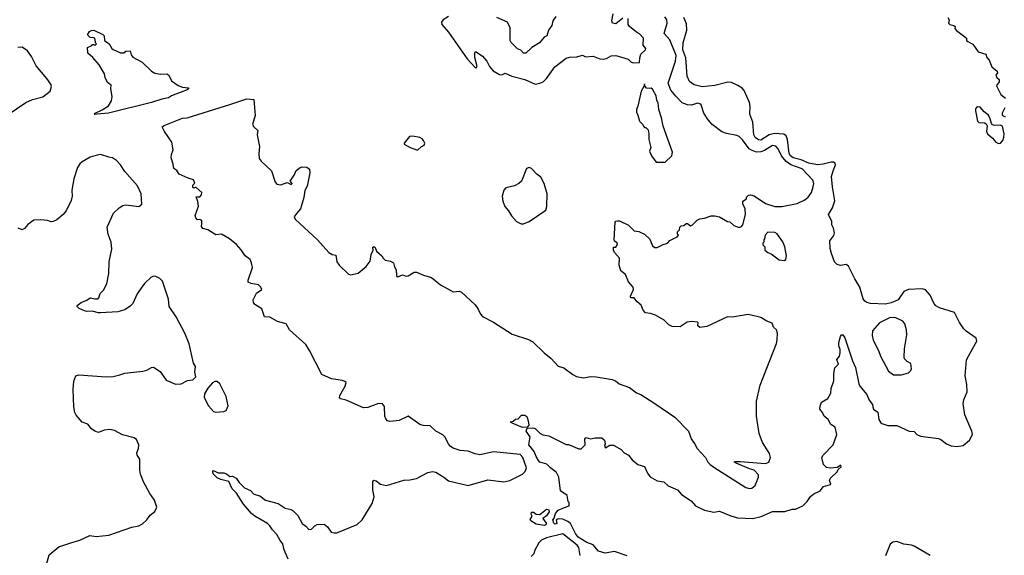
# Model space of a CAD drawing. Extents: x 2220333 to 2384341, y 721037 to 894043.
# Tile 166 of 256: x 2287012 to 2295557, y 797667 to 802315. Entities that reach past the tile are written whole.
import ezdxf

# ---------------------------------------------------------------- set-up
doc = ezdxf.new("R2010")
doc.units = 0

msp = doc.modelspace()

# ---------------------------------------------------------------- linework, layer by layer
at = {"layer": '0CON10XD'}
for points in [[(2290735, 802342.7), (2290687.2, 802315), (2290673.1, 802295), (2290674.3, 802275), (2290735, 802208.2), (2290895, 801976.2), (2290965, 801900), (2290975, 801896.7), (2290982, 801908), (2290962.7, 801987.3), (2290961.2, 802025), (2290965, 802036.7), (2290975, 802036.7), (2291029.4, 801999.4), (2291067.5, 801955), (2291089.5, 801909.5), (2291122.3, 801872.3), (2291175, 801840), (2291195, 801838), (2291225, 801850), (2291284.3, 801824.3), (2291395, 801797.5), (2291485, 801756)], [(2291665, 802343.3), (2291640, 802305), (2291630, 802265), (2291602, 802225), (2291586.7, 802175), (2291565, 802163.8), (2291524.5, 802115.5), (2291455.9, 802074.1), (2291405, 802024), (2291385, 802026.2), (2291361.7, 802051.7), (2291333.2, 802063.2), (2291277.7, 802117.7), (2291270, 802135), (2291268, 802245), (2291245, 802294.2), (2291153.3, 802335)], [(2291739.3, 798080.7), (2291780, 798095), (2291780, 798125), (2291773, 798133), (2291762.5, 798185), (2291706.4, 798226.4), (2291690, 798345), (2291670, 798385), (2291618.8, 798425), (2291587.9, 798457.9), (2291527.5, 798475), (2291515, 798490), (2291493.1, 798525), (2291478.2, 798568.2), (2291431.2, 798625), (2291442.5, 798695), (2291407.5, 798745), (2291415, 798770), (2291465, 798772.5), (2291487, 798767), (2291527, 798727), (2291553, 798713), (2291605, 798702.5), (2291755, 798627.5), (2291775, 798627.5), (2291865, 798590), (2291885, 798590), (2291920, 798625), (2291917.5, 798675), (2291925, 798690), (2291965, 798677.5), (2292005, 798687.5), (2292065, 798687.5), (2292087.5, 798665), (2292092.5, 798635), (2292087.5, 798615), (2292095, 798600), (2292135, 798622.5), (2292165, 798623.3), (2292232.5, 798585), (2292257, 798557), (2292295.9, 798535.9), (2292327.5, 798495), (2292375.9, 798455.9), (2292435, 798436.7), (2292459.3, 798379.3), (2292485, 798347.5), (2292545, 798313.8), (2292603.6, 798303.6), (2292638.8, 798268.8), (2292720, 798235), (2292755, 798193.3), (2292839.5, 798139.5), (2292876.7, 798095), (2292955, 798058.8), (2293035, 798040), (2293085, 798051.2), (2293185, 798008), (2293241.7, 797991.7), (2293375, 797986.4), (2293445.4, 798004.6), (2293545, 798047.5), (2293653.4, 798046.6), (2293715, 798065.8), (2293745, 798066.7), (2293807.5, 798095), (2293845, 798132.5), (2293874.3, 798175.7), (2293905, 798198.8), (2293957.5, 798225), (2293987, 798263), (2294049.3, 798280.7), (2294052.5, 798285), (2294041.2, 798315), (2294047.5, 798335), (2294105, 798390), (2294115, 798410), (2294140, 798435), (2294138.3, 798448.3), (2294105, 798430), (2294045, 798423.3), (2294015, 798430), (2293986.7, 798455), (2293972.5, 798515), (2293983.6, 798536.4), (2294072.5, 798625), (2294103.3, 798715), (2294088.3, 798778.3), (2294052.3, 798802.3), (2294027.5, 798845), (2293992.5, 798875), (2293980, 798905), (2293956.7, 798935), (2293958.3, 798961.7), (2293970, 798995), (2294025, 799027.5), (2294052.5, 799075), (2294053.3, 799115), (2294077.7, 799182.3), (2294078.8, 799245), (2294087.5, 799295), (2294116.7, 799325), (2294103.3, 799365), (2294126.2, 799393.8), (2294133.3, 799425), (2294133.6, 799453.6), (2294121.2, 799485), (2294120, 799515), (2294134.1, 799565.9), (2294145, 799580), (2294155, 799580), (2294172, 799555), (2294238.1, 799355), (2294266.3, 799296.3), (2294293.8, 799155), (2294304, 799135), (2294365, 799063.3), (2294384.3, 799014.3), (2294412.5, 798975), (2294416.1, 798953.9), (2294421.2, 798935), (2294458.9, 798908.9), (2294467.5, 798845), (2294485, 798816.7), (2294495, 798811.2), (2294545, 798793.3), (2294625, 798792.5), (2294730, 798745), (2294775, 798740), (2294796.7, 798715), (2294830.3, 798700.3), (2294985, 798680.6), (2295005, 798672.9), (2295055, 798634.2), (2295095, 798616.9), (2295145, 798610), (2295200.2, 798619.8), (2295255.6, 798665), (2295280, 798715), (2295275.6, 798745), (2295214.2, 798885), (2295199.4, 798985), (2295205, 799017.5), (2295233.1, 799085), (2295231.3, 799148.7), (2295215.8, 799225), (2295228.1, 799361.9), (2295280.9, 799459.1), (2295317.5, 799525), (2295312.4, 799552.4), (2295225, 799612.7), (2295205, 799633.5), (2295167.4, 799687.4), (2295124.7, 799774.7), (2294993.5, 799813.5), (2294961.3, 799831.3), (2294943.8, 799853.8), (2294912.4, 799925), (2294871.6, 799971.6), (2294845, 799978.9), (2294725, 799974.1), (2294683.6, 799955), (2294634.2, 799885), (2294575, 799857.9), (2294525, 799846.1), (2294395, 799852.2), (2294365, 799860), (2294345, 799872), (2294332, 799892), (2294303.3, 799995), (2294259.6, 800065), (2294205, 800177.5), (2294185, 800189.2), (2294135, 800181.4), (2294105, 800192), (2294084.2, 800215), (2294055.8, 800285), (2294045, 800330), (2294042, 800395), (2294078.3, 800441.7), (2294082.5, 800465), (2294075.8, 800505), (2294060, 800535), (2294060, 800565), (2294030, 800625), (2294065, 800682.5), (2294087, 800743), (2294064.6, 800865.4), (2294058, 800955), (2294070.7, 801005), (2294091.8, 801055), (2294090.3, 801070.3), (2294075, 801078.8), (2294055, 801079.1), (2293985, 801060.4), (2293935, 801056.2), (2293860.4, 801069.6), (2293795, 801099.5), (2293725, 801115.2), (2293701, 801135), (2293690, 801155), (2293675.7, 801275.7), (2293665, 801306.7), (2293642.1, 801322.1), (2293563, 801327), (2293515, 801316.6), (2293445, 801271.1), (2293422.3, 801272.3), (2293395, 801291.9), (2293384.6, 801315), (2293373.3, 801425), (2293348.8, 801495), (2293352.1, 801565), (2293346.6, 801596.6), (2293300.5, 801700.5), (2293281.2, 801721.2), (2293245.1, 801745.1), (2293189.9, 801769.9), (2293156.2, 801773.8), (2293045, 801745.3), (2292935, 801733.2), (2292865, 801750.6), (2292825, 801780), (2292803.3, 801825), (2292793.5, 801985), (2292768.4, 802055), (2292771.3, 802115), (2292803.2, 802225), (2292798.3, 802278.3), (2292775, 802334)], [(2291485, 801756), (2291525, 801764.3), (2291555, 801776), (2291584, 801805), (2291655, 801906.7), (2291755, 801980), (2291785, 801990), (2291847.7, 801992.3), (2291895, 802008.8), (2291923.8, 801993.8), (2291987.7, 801997.7), (2292046.1, 801976.1), (2292075, 801972), (2292105, 801978.8), (2292145, 802001.2), (2292185, 802003.8), (2292293, 801973), (2292315, 801950), (2292335, 801940), (2292390, 801945), (2292393.3, 801985), (2292403.3, 802015), (2292443.3, 802055), (2292446, 802065), (2292423.9, 802093.9), (2292426, 802155), (2292392.3, 802192.3), (2292365.9, 802205.9), (2292303.3, 802255), (2292294, 802275), (2292294, 802325)], [(2292245, 802329.6), (2292185, 802279.5), (2292155.6, 802285.6), (2292149.5, 802305), (2292163.2, 802365)], [(2293410.6, 799740.6), (2293335, 799755.6), (2293195, 799733.1), (2293154.5, 799735.5), (2292975, 799651.2), (2292915, 799643.3), (2292898.3, 799658.3), (2292900, 799685), (2292895, 799690), (2292845, 799696.2), (2292805, 799688.8), (2292745, 799650), (2292675, 799652.5), (2292645, 799667.5), (2292605, 799706.7), (2292529.5, 799749.5), (2292486.1, 799766.1), (2292441.7, 799771.7), (2292424.1, 799794.1), (2292405, 799836.7), (2292368.3, 799868.3), (2292345, 799900), (2292315, 799900), (2292312.5, 799915), (2292338.8, 799975), (2292336.2, 799995), (2292295, 800040), (2292270, 800105), (2292228, 800135), (2292213.3, 800185), (2292216.2, 800245), (2292173.3, 800295), (2292164.2, 800314.2), (2292165, 800340), (2292185, 800342.5), (2292200, 800365), (2292198.3, 800378.3), (2292174, 800394), (2292170, 800405), (2292180.7, 800559.3), (2292185, 800567.5), (2292199.3, 800570.7), (2292218.8, 800568.8), (2292295, 800531.2), (2292343.3, 800483.3), (2292385, 800476.2), (2292433.6, 800453.6), (2292480.7, 800410.7), (2292505, 800354), (2292525, 800339.2), (2292545, 800337.5), (2292595, 800364), (2292635, 800376.7), (2292655, 800397.5), (2292718.3, 800431.7), (2292730, 800445), (2292720, 800455), (2292720, 800475), (2292738.3, 800491.7), (2292740, 800515), (2292753, 800527), (2292775, 800530), (2292795, 800547.5), (2292806.7, 800546.7), (2292835, 800527.5), (2292850, 800535), (2292890, 800575), (2292915, 800587.5), (2292956.4, 800593.6), (2293011.7, 800611.7), (2293045, 800613.3), (2293085, 800603.8), (2293155, 800562.5), (2293175, 800560), (2293208.3, 800528.3), (2293255, 800512.5), (2293275, 800520), (2293287.5, 800535), (2293310, 800625), (2293307.5, 800675), (2293288.3, 800718.3), (2293288.3, 800741.7), (2293318.3, 800761.7), (2293320, 800775), (2293338.3, 800791.7), (2293355, 800796.7), (2293385, 800786.7), (2293485, 800720), (2293565, 800693.3), (2293625, 800693.3), (2293759.3, 800720.7), (2293825, 800750.8), (2293855.8, 800775), (2293883.3, 800815), (2293899.1, 800865), (2293902.5, 800895), (2293893.8, 800923.8), (2293802.1, 801022.1), (2293705, 801056), (2293665, 801085.2), (2293623.3, 801135), (2293594.2, 801194.2), (2293575, 801216.9), (2293545, 801222), (2293475, 801179.3), (2293445, 801169), (2293405, 801165.3), (2293361.7, 801181.7), (2293344.1, 801194.1), (2293285, 801272.7), (2293255, 801300.5), (2293235, 801309.5), (2293145, 801327.1), (2293105, 801342.5), (2293022, 801405), (2292988, 801445), (2292950, 801505), (2292926, 801575), (2292915, 801586.2), (2292895, 801590.8), (2292842.6, 801572.6), (2292806.9, 801576.9), (2292761.8, 801595), (2292705, 801650.3), (2292663.8, 801703.8), (2292641, 801765), (2292702.8, 801955), (2292709, 802005), (2292655, 802140), (2292605.7, 802195), (2292631.5, 802285), (2292627.9, 802315), (2292611.5, 802341.5)], [(2295067.5, 802335), (2295077.5, 802315), (2295072.5, 802285), (2295085, 802272.5), (2295120, 802265), (2295130, 802255), (2295128.3, 802238.3), (2295140.7, 802220.7), (2295215, 802167.5), (2295227.5, 802155), (2295230, 802135), (2295240, 802125), (2295285, 802102.5), (2295330, 802035), (2295395, 802017.5), (2295406.4, 801986.4), (2295426.2, 801965), (2295447.5, 801905), (2295495, 801870), (2295497.5, 801855), (2295482.5, 801835), (2295492.5, 801815), (2295512.5, 801795), (2295512.5, 801775), (2295490, 801745), (2295492.5, 801735), (2295527, 801667), (2295567.5, 801635)], [(2287662, 801492), (2287657.5, 801495), (2287667.5, 801505), (2287727.7, 801532.3), (2287783, 801567), (2287809.5, 801610.5), (2287816, 801645), (2287803, 801717), (2287807, 801747), (2287775, 801770), (2287753, 801813), (2287747.5, 801845), (2287702.5, 801925), (2287646.7, 801986.7), (2287602.5, 802025), (2287600, 802075), (2287638.3, 802091.7), (2287645, 802100), (2287655, 802100), (2287665, 802090), (2287680, 802105), (2287670, 802115), (2287667, 802147), (2287658.3, 802158.3), (2287625, 802160), (2287600, 802185), (2287617, 802213), (2287635, 802222.5), (2287655, 802223.3), (2287735, 802187.5), (2287746.7, 802175), (2287747.5, 802135), (2287787.5, 802105), (2287813.3, 802065), (2287825, 802056.7), (2287888.3, 802028.3), (2287915, 802028.8), (2287935, 802041.2), (2287970, 802045), (2287980.5, 802010.5), (2287995, 801990), (2288075, 801946), (2288155, 801867.5), (2288185, 801852.5), (2288235, 801843.3), (2288290, 801845), (2288306.7, 801835), (2288330, 801785), (2288387.5, 801745), (2288425, 801728.8), (2288477.5, 801725), (2288476.7, 801715), (2288465, 801706.2), (2288405, 801682.2), (2288331.2, 801655), (2288303.4, 801636.6), (2288245, 801626.2), (2288155, 801597.1), (2287782.5, 801505), (2287685, 801494.3), (2287662, 801492)], [(2286905, 801486.9), (2287065, 801596.4), (2287125, 801622.5), (2287214.5, 801645.5), (2287276.7, 801695), (2287288, 801735), (2287282, 801755), (2287248.1, 801805), (2287155.8, 801915.8), (2287115.3, 801995.3), (2287079.2, 802045), (2287035, 802075.6), (2286995, 802074.2)], [(2292535, 801078.8), (2292615, 801080), (2292672.5, 801135), (2292676.7, 801165), (2292595, 801390), (2292582.7, 801462.7), (2292557.5, 801535), (2292554.2, 801595), (2292542.5, 801615), (2292534.2, 801655), (2292505, 801712.5), (2292491.7, 801721.7), (2292475, 801717.5), (2292451.7, 801721.7), (2292440, 801735), (2292435, 801760), (2292430, 801735), (2292405.9, 801694.1), (2292376.4, 801563.6), (2292363.8, 801535), (2292363.6, 801513.6), (2292377, 801487), (2292390, 801435), (2292420, 801405), (2292425, 801390), (2292435, 801380), (2292445, 801380), (2292465, 801360), (2292473.3, 801325), (2292473.3, 801275), (2292490, 801205), (2292477.5, 801175), (2292494, 801135), (2292535, 801078.8)], [(2289341.8, 797631.8), (2289306.9, 797715), (2289295.6, 797765), (2289271.4, 797795), (2289245, 797848), (2289205, 797888), (2289183.5, 797923.5), (2289162, 797942), (2289054, 798005), (2289025, 798030.6), (2288955, 798110.8), (2288894.6, 798204.6), (2288856.2, 798245), (2288828.3, 798308.3), (2288757.5, 798325), (2288725, 798340), (2288692.5, 798375), (2288687.5, 798395), (2288695, 798402.5), (2288733.9, 798383.9), (2288785, 798383.3), (2288807.5, 798375), (2288835, 798350), (2288860, 798355), (2288891.2, 798335), (2288917.8, 798297.8), (2288962.6, 798252.6), (2289015, 798228.8), (2289045, 798197.5), (2289095, 798183.8), (2289145, 798144.3), (2289255, 798115.8), (2289315, 798076.2), (2289367, 798063), (2289385, 798053.3), (2289425, 798011.2), (2289463.2, 797943.2), (2289495, 797920), (2289520.3, 797890.3), (2289545, 797892.9), (2289575, 797923.8), (2289595, 797933.8), (2289655, 797936), (2289685, 797913.8), (2289715, 797868.8), (2289741.2, 797861.2), (2289765, 797862.5), (2289941.2, 797935), (2289984, 797975), (2290071.9, 798115), (2290088.1, 798175), (2290075.7, 798235), (2290077, 798303), (2290085, 798317.5), (2290105, 798312.5), (2290142.7, 798282.7), (2290195, 798272.9), (2290345, 798319.1), (2290398.6, 798321.4), (2290455, 798334.5), (2290555, 798385.6), (2290595, 798395.5), (2290625, 798388.1), (2290693.9, 798343.9), (2290735, 798313.1), (2290903.6, 798273.6), (2291075, 798322.3), (2291215, 798305.6), (2291265, 798315.7), (2291375, 798371.9), (2291400, 798395), (2291409.5, 798425), (2291379.7, 798515), (2291355, 798540.9), (2291125, 798564.6), (2291005, 798540), (2290965, 798548.2), (2290905, 798571.1), (2290833.6, 798576.4), (2290775, 798597.3), (2290752.3, 798612.3), (2290734.4, 798634.4), (2290702.8, 798695), (2290683, 798713), (2290623.5, 798743.5), (2290575, 798790.4), (2290515, 798794.1), (2290485, 798802.2), (2290385, 798874.2), (2290305, 798837.8), (2290225, 798826.9), (2290205, 798832.9), (2290190.2, 798850.2), (2290181.8, 798875), (2290178.6, 798958.6), (2290160.6, 798980.6), (2290125, 798983.1), (2290035, 798950.9), (2289995, 798946.9), (2289845, 799012.9), (2289795.8, 799025.8), (2289788.8, 799035), (2289790.6, 799055), (2289837.9, 799135), (2289845, 799165.5), (2289835, 799175.8), (2289815, 799182.7), (2289717.1, 799197.1), (2289635.6, 799235), (2289528.2, 799445), (2289495.4, 799495.4), (2289355, 799623.8), (2289325.8, 799675.8), (2289250, 799695), (2289182.4, 799732.4), (2289137.5, 799735), (2289113.3, 799805), (2289054.2, 799844.2), (2289041.2, 799861.2), (2289038, 799885), (2289067.9, 799942.1), (2289114, 799975), (2289105.6, 799995), (2289085, 800014.2), (2289020, 800025), (2288996.2, 800036.2), (2288993.8, 800055), (2289032, 800165), (2289024.5, 800205.5), (2289011.1, 800235), (2288970.3, 800265), (2288935, 800317.5), (2288892.5, 800365), (2288834.3, 800414.3), (2288765, 800454.7), (2288715, 800447.1), (2288645, 800490.8), (2288602.3, 800502.3), (2288589.7, 800519.7), (2288594.4, 800545.6), (2288593, 800573), (2288575, 800580.8), (2288555, 800578.8), (2288540.8, 800595), (2288535.8, 800615), (2288563, 800697), (2288558.6, 800738.6), (2288543.3, 800776.7), (2288575, 800776.7), (2288591.2, 800795), (2288592, 800815), (2288545, 800857.5), (2288535, 800860), (2288525, 800853.3), (2288515, 800860), (2288515, 800880), (2288533, 800897), (2288520, 800925), (2288475, 800938.8), (2288396.2, 800975), (2288375.4, 801005.4), (2288348.8, 801025), (2288345, 801060), (2288327, 801117), (2288329.4, 801145), (2288344.4, 801185), (2288332.7, 801252.7), (2288269.2, 801345), (2288248.8, 801385), (2288265, 801398.1), (2288425, 801461.2), (2288465, 801464.6), (2288835, 801579.3), (2288985, 801627.8), (2289043.6, 801623.6), (2289057.1, 801485), (2289033.3, 801405), (2289043.3, 801385), (2289080, 801355), (2289074.3, 801315), (2289094.4, 801215), (2289088, 801155), (2289092, 801112), (2289108.3, 801088.3), (2289196.7, 801005), (2289230, 800905), (2289245, 800887.5), (2289279.3, 800880.7), (2289335, 800902.5), (2289367.5, 800885), (2289376.2, 800895), (2289360, 800915), (2289395, 800966.7), (2289412.1, 801007.9), (2289446.1, 801033.9), (2289465, 801039.5), (2289503.3, 801035), (2289526.9, 801016.9), (2289530, 800985), (2289508.3, 800871.7), (2289486.5, 800833.5), (2289477.7, 800772.3), (2289448.8, 800675), (2289415, 800632.5), (2289394, 800605), (2289403.8, 800585), (2289595.7, 800405.7), (2289695.8, 800295.8), (2289725, 800278.8), (2289755, 800272.5), (2289766, 800215), (2289785, 800183.8), (2289866.4, 800106.4), (2289885, 800100), (2289950, 800115), (2290017.7, 800172.3), (2290055, 800220), (2290061.7, 800278.3), (2290080, 800315), (2290077.5, 800342.5), (2290085, 800346.7), (2290097, 800337), (2290110, 800305), (2290155.9, 800265.9), (2290166.7, 800245), (2290185, 800227.5), (2290229.3, 800219.3), (2290256.1, 800206.1), (2290265, 800170), (2290280, 800145), (2290281.2, 800095), (2290286.4, 800086.4), (2290295, 800084), (2290335, 800101.2), (2290365, 800090), (2290385, 800092.5), (2290435, 800124.2), (2290455, 800124.2), (2290516.8, 800096.8), (2290585, 800076.7), (2290665, 800013.1), (2290755, 799965.7), (2290775, 799954.2), (2290825, 799958.1), (2290845, 799951.4), (2290965, 799840), (2290992.4, 799802.4), (2291010.3, 799760.3), (2291029.4, 799739.4), (2291125, 799688.9), (2291285, 799587.1), (2291428.7, 799538.7), (2291465, 799520.8), (2291565, 799422.9), (2291625, 799375.8), (2291685, 799309.2), (2291735, 799293.1), (2291812.5, 799235), (2291845, 799220), (2291905, 799205.8), (2291965, 799217.8), (2292015, 799216.9), (2292155, 799191.9), (2292181.4, 799181.4), (2292215, 799156.2), (2292302.9, 799122.9), (2292365, 799076.7), (2292401.2, 799061.2), (2292524.1, 798984.1), (2292696.2, 798865), (2292815, 798743.3), (2292842.3, 798672.3), (2292870, 798635), (2292887.7, 798597.7), (2292962.5, 798515), (2292983.8, 798475), (2293003.6, 798453.6), (2293045, 798425.8), (2293315, 798256), (2293345, 798246.2), (2293365, 798250), (2293395, 798273.3), (2293424.3, 798345.7), (2293424.4, 798365), (2293386.9, 798406.9), (2293345, 798416.6), (2293304.4, 798435), (2293230, 798465), (2293212.5, 798475), (2293220, 798480), (2293265, 798482.2), (2293485, 798462.7), (2293512.5, 798475), (2293527.1, 798515), (2293520.3, 798550.3), (2293457.8, 798645), (2293430, 798725), (2293405.6, 798875), (2293405.6, 799004.4), (2293437.9, 799142.1), (2293578.8, 799505), (2293587, 799537), (2293587.5, 799595), (2293580, 799625), (2293555, 799647.5), (2293541.7, 799681.7), (2293495, 799700), (2293445, 799731.4), (2293410.6, 799740.6)], [(2295505, 801241.2), (2295525, 801243.3), (2295544.2, 801265.8), (2295554, 801295), (2295555.9, 801325.9), (2295540.7, 801390.7), (2295525, 801401.2), (2295475, 801395.6), (2295455, 801403.3), (2295444.4, 801415), (2295435.4, 801455.4), (2295418.1, 801488.1), (2295382.5, 801515), (2295345.8, 801555.8), (2295325, 801560), (2295315.9, 801554.1), (2295307.5, 801542.5), (2295305.7, 801525), (2295324.6, 801434.6), (2295335, 801424.3), (2295385, 801419.5), (2295400.2, 801410.2), (2295407.9, 801395), (2295402.7, 801345), (2295411.9, 801325), (2295455, 801288), (2295482.1, 801252.1), (2295505, 801241.2)], [(2295560.5, 801549.5), (2295538.8, 801505), (2295537.5, 801487.5), (2295565, 801473.3)], [(2290465, 801183.3), (2290497.7, 801212.3), (2290522.5, 801225), (2290527, 801243), (2290516.2, 801266.2), (2290505, 801282.5), (2290485, 801292.5), (2290425, 801303.8), (2290395, 801302.5), (2290350, 801245), (2290350, 801235), (2290400, 801205), (2290465, 801183.3)], [(2287886.1, 801056.1), (2287853.9, 801093.9), (2287817.7, 801117.7), (2287785, 801122), (2287715, 801144.2), (2287685, 801140.6), (2287625, 801121.1), (2287555, 801081.4), (2287534.2, 801065), (2287515, 801033.3), (2287482.5, 800935), (2287465.7, 800835), (2287467.5, 800785), (2287459.2, 800745), (2287414.5, 800655.5), (2287389.2, 800625), (2287335, 800578.8), (2287303.8, 800563.8), (2287285, 800562), (2287255, 800572), (2287195, 800578.8), (2287135, 800574), (2287082.7, 800537.3), (2287055, 800503.8), (2287035, 800491.2), (2287000, 800505)], [(2287230, 797535), (2287269.5, 797670.5), (2287350.9, 797739.1), (2287455, 797776.2), (2287535, 797796.7), (2287620.7, 797839.3), (2287675, 797828.8), (2287785, 797840.8), (2287985, 797911.2), (2288045, 797922), (2288078.8, 797941.2), (2288115.7, 797974.3), (2288145.8, 798014.2), (2288185, 798047.5), (2288203.3, 798085), (2288183.3, 798145), (2288142.7, 798202.7), (2288086, 798305), (2288061.7, 798371.7), (2288055.8, 798405), (2288055, 798500), (2288033.3, 798535), (2288030, 798555), (2288044, 798595), (2288046.2, 798625), (2288025, 798672.5), (2288005, 798686.7), (2287905, 798712.9), (2287835, 798749.2), (2287795, 798760), (2287745, 798753.8), (2287695, 798733.8), (2287664.1, 798744.1), (2287636.7, 798765), (2287605, 798803.8), (2287555, 798821.2), (2287501.7, 798881.7), (2287491.1, 798905), (2287481.5, 798955), (2287475.3, 799105), (2287482.9, 799177.1), (2287500, 799225), (2287525, 799232.2), (2287763.4, 799216.6), (2287825, 799220), (2287882.7, 799232.7), (2287925, 799246.7), (2288080, 799265), (2288115, 799273.8), (2288155, 799296.2), (2288175, 799298.8), (2288231.7, 799261.7), (2288285, 799186.2), (2288365, 799152), (2288414, 799156), (2288470, 799185), (2288515, 799190), (2288540, 799215), (2288532.5, 799255), (2288537.5, 799305), (2288520, 799335), (2288482.3, 799502.3), (2288444.3, 799594.3), (2288370.8, 799735), (2288310.8, 799825), (2288305, 799890), (2288252.5, 800045), (2288228.3, 800068.3), (2288195, 800086.7), (2288175, 800090), (2288151.2, 800078.8), (2288095, 800026.2), (2288071.2, 799995), (2288031.2, 799935), (2287995, 799852.5), (2287972, 799828), (2287925, 799796.2), (2287865, 799781.2), (2287715, 799772), (2287692.3, 799772.3), (2287643.6, 799786.4), (2287596.4, 799783.6), (2287575, 799788.8), (2287529.3, 799809.3), (2287510, 799825), (2287512.5, 799835), (2287545, 799860), (2287595, 799880), (2287625, 799900), (2287665, 799892.5), (2287685, 799892.5), (2287700, 799900), (2287711.7, 799938.3), (2287740.7, 799969.3), (2287767.7, 800022.3), (2287787, 800113), (2287789.2, 800215), (2287812.5, 800325), (2287805.9, 800384.1), (2287780.8, 800455), (2287772.5, 800515), (2287826.2, 800635), (2287875, 800683.8), (2287908.3, 800701.7), (2287935, 800708.8), (2288045, 800693.3), (2288072.5, 800715), (2288067.5, 800805), (2288033.6, 800873.6), (2287925, 800997.5), (2287886.1, 801056.1)], [(2291385, 800543.3), (2291435, 800563.3), (2291578, 800662), (2291585.9, 800694.1), (2291590.6, 800805), (2291564, 800895), (2291535, 800948.8), (2291500, 800975), (2291455, 801022.5), (2291435, 801032.5), (2291410, 801025), (2291367.5, 800915), (2291345, 800892.5), (2291305, 800872.5), (2291230, 800855), (2291212.5, 800835), (2291200, 800785), (2291205, 800740), (2291223.3, 800695), (2291255, 800657.5), (2291281.7, 800611.7), (2291325, 800562.5), (2291363.6, 800543.6), (2291385, 800543.3)], [(2293645, 800224.2), (2293661.2, 800235), (2293665.7, 800265), (2293652.7, 800342.7), (2293635, 800387.5), (2293585, 800457.5), (2293565, 800467.5), (2293505, 800470), (2293482.5, 800445), (2293477, 800413), (2293470, 800405), (2293470, 800385), (2293460, 800375), (2293461.7, 800361.7), (2293480, 800345), (2293480, 800315), (2293504.1, 800294.1), (2293535, 800283.8), (2293601.7, 800231.7), (2293645, 800224.2)], [(2294665, 799233.3), (2294725, 799250), (2294745, 799270), (2294750, 799285), (2294745, 799330), (2294715, 799347.5), (2294691.7, 799371.7), (2294686.4, 799386.4), (2294690.5, 799459.5), (2294710.5, 799579.5), (2294709.2, 799625), (2294692.5, 799675), (2294675, 799697.5), (2294615, 799727.8), (2294565, 799730.5), (2294474.3, 799685), (2294414.3, 799615), (2294408.6, 799575), (2294419.2, 799535), (2294464, 799445), (2294482, 799395), (2294552.5, 799265), (2294595, 799233.3), (2294665, 799233.3)], [(2288715, 798910), (2288785, 798913.8), (2288805, 798922.5), (2288821.2, 798965), (2288804, 799045), (2288750, 799155), (2288725, 799176.2), (2288705, 799175.8), (2288685, 799164), (2288645, 799117.5), (2288615, 799067.5), (2288613.8, 799035), (2288650, 798965), (2288695, 798916.2), (2288715, 798910)], [(2291375, 798776.2), (2291285, 798812.5), (2291270, 798825), (2291295, 798830), (2291315, 798847.5), (2291338.3, 798851.7), (2291368.3, 798881.7), (2291395, 798883.8), (2291412.3, 798872.3), (2291426.2, 798835), (2291430, 798795), (2291415, 798780), (2291375, 798776.2)], [(2291565, 797924.3), (2291495, 797938), (2291447.5, 797965), (2291443, 797977), (2291460, 798005), (2291450, 798025), (2291455, 798040), (2291471.7, 798041.7), (2291493, 798023), (2291525, 798020), (2291583.3, 798066.7), (2291605, 798060), (2291607.5, 798045), (2291585, 798010), (2291552.5, 797987.5), (2291580, 797945), (2291578.3, 797931.7), (2291565, 797924.3)], [(2292282.7, 797662.7), (2292175, 797699.5), (2292093.9, 797683.9), (2292035, 797703.1), (2291988.9, 797758.9), (2291935, 797776.7), (2291860, 797825), (2291834.5, 797855), (2291791.4, 797941.4), (2291769.6, 797959.6), (2291725, 797980), (2291685, 797983.8), (2291667.5, 797975), (2291675, 797943.3), (2291655, 797936.7), (2291646.7, 797945), (2291640, 797975), (2291651.7, 797988.3), (2291661.7, 798028.3), (2291685, 798057.5), (2291739.3, 798080.7)], [(2291876.1, 797665), (2291864, 797735), (2291851.2, 797755), (2291725, 797852.2), (2291585, 797818.2), (2291541.5, 797798.5), (2291518.5, 797775), (2291481.2, 797705), (2291475, 797680), (2291450, 797655)], [(2294914, 797664), (2294775.9, 797745.9), (2294750, 797755), (2294685, 797763.1), (2294625, 797787.3), (2294589.2, 797780.8), (2294565.3, 797764.7), (2294526.8, 797663.2)]]:
    msp.add_lwpolyline(points, dxfattribs=at)

doc.saveas('drawing.dxf')
